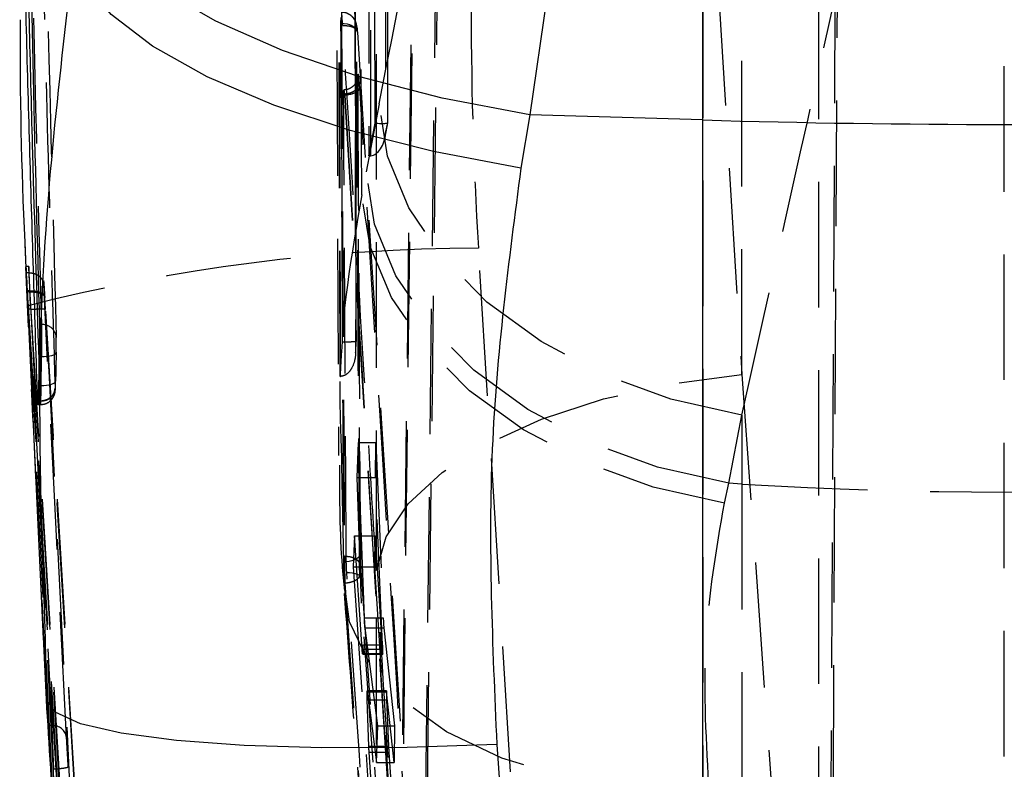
# Model space of a CAD drawing. Extents: x 144 to 818, y 5 to 576.
# Tile 40 of 49: x 499 to 519, y 517 to 532. Entities that reach past the tile are written whole.
import ezdxf

# ---------------------------------------------------------------- set-up
doc = ezdxf.new("R2010")
doc.units = 0
doc.header["$LTSCALE"] = 2
doc.linetypes.add('HIDDEN', pattern=[1.905, 1.27, -0.635])
doc.layers.get('0').update_dxf_attribs({"linetype": 'CONTINUOUS'})

msp = doc.modelspace()

# ---------------------------------------------------------------- linework, layer by layer
at = {"color": 7, "linetype": 'HIDDEN'}
for p, q in [((505.6509, 456.5885), (506.9975, 566.3839)), ((507.4644, 564.708), (506.1372, 456.4938)), ((518.5487, 456.3256), (518.5487, 564.6791)), ((506.7779, 550.7379), (505.6506, 459.0342)), ((506.1369, 459.0407), (507.2437, 549.0674)), ((515.231, 545.8007), (514.9053, 481.3399)), ((514.9053, 488.5989), (515.1922, 545.0788)), ((505.8487, 456.5706), (505.8487, 544.944)), ((505.8191, 530.1038), (505.8137, 542.0054)), ((506.079, 530.1117), (506.0738, 541.614)), ((505.6871, 541.4701), (505.6925, 529.4387)), ((505.7317, 529.442), (505.7263, 541.4678)), ((506.0761, 530.1164), (506.071, 541.5552)), ((506.028, 541.3738), (506.0332, 529.8911)), ((514.7987, 488.2748), (514.7987, 539.8844)), ((513.2409, 525.013), (513.2409, 538.7645)), ((505.4343, 528.0895), (505.4119, 537.816)), ((505.1112, 524.9769), (505.076, 537.3329)), ((512.5195, 536.7956), (513.2409, 525.013)), ((505.031, 535.3832), (505.0799, 523.3772)), ((512.4478, 532.7489), (512.4478, 463.7424)), ((505.1239, 532.2374), (505.1231, 532.125)), ((505.1646, 532.0782), (505.1541, 532.22)), ((505.1231, 532.125), (505.1405, 532.125)), ((505.4611, 531.9442), (506.6146, 513.3282)), ((505.1988, 530.6692), (507.4109, 495.285)), ((505.1988, 530.6692), (505.2051, 530.6692)), ((505.2051, 530.6692), (505.2052, 530.6688)), ((505.9051, 530.4918), (505.6396, 529.1166)), ((505.6925, 529.4387), (505.8191, 530.1038)), ((506.0229, 529.817), (506.0789, 530.1111)), ((506.0332, 529.8911), (506.0761, 530.1164)), ((511.8197, 463.7369), (507.9108, 527.5729)), ((498.8137, 527.2013), (498.755, 527.2013)), ((498.8166, 527.0736), (498.7602, 527.0736)), ((498.8166, 527.0742), (498.8166, 527.0736)), ((498.8367, 526.7084), (498.7816, 526.7084)), ((498.7828, 526.6877), (498.8038, 526.3361)), ((498.8378, 526.6877), (498.7828, 526.6877)), ((498.8369, 526.7084), (498.8367, 526.7084)), ((498.838, 526.6877), (498.8367, 526.7084)), ((498.838, 526.6877), (498.8378, 526.6877)), ((499.1373, 526.5721), (499.1362, 526.589)), ((499.1362, 526.5881), (499.1373, 526.5712)), ((498.8053, 526.3113), (498.801, 526.4053)), ((498.801, 526.4053), (502.8188, 460.7903)), ((498.8038, 526.3361), (498.8053, 526.3113)), ((498.8526, 526.3361), (498.8038, 526.3361)), ((498.8526, 526.3361), (498.8526, 526.3361)), ((499.0706, 526.0256), (499.0303, 526.0256)), ((499.197, 525.4912), (499.6323, 516.8763)), ((499.0403, 524.7113), (499.023, 525.2858)), ((499.0686, 525.3808), (499.025, 525.3808)), ((498.9101, 524.9657), (498.8774, 524.9657)), ((499.2952, 516.6968), (498.8774, 524.9657)), ((498.9101, 524.9657), (498.9275, 524.9662)), ((505.1112, 524.9769), (505.1233, 524.9773)), ((513.2409, 525.013), (515.3596, 495.3768)), ((499.0569, 524.7944), (499.0129, 524.7944)), ((499.0472, 524.4818), (498.9931, 524.4818)), ((499.0531, 524.4799), (499.005, 524.4799)), ((499.0531, 524.4799), (499.0531, 524.4799)), ((498.9988, 524.4052), (499.05, 524.4052)), ((512.9754, 522.815), (513.2409, 524.1903)), ((513.2409, 524.1903), (513.2409, 522.7987)), ((505.476, 523.6421), (505.4489, 522.9288)), ((505.6032, 520.0893), (505.476, 523.6421)), ((505.476, 523.6421), (505.8332, 523.6421)), ((505.8276, 522.9288), (505.8332, 523.6421)), ((505.8332, 523.6421), (505.9848, 520.0893)), ((505.1383, 523.3779), (505.1421, 523.1813)), ((505.1421, 523.1813), (505.186, 520.8707)), ((505.4489, 522.9288), (505.572, 519.5448)), ((505.4489, 522.9288), (505.8276, 522.9288)), ((505.9727, 519.5448), (505.8276, 522.9288)), ((512.886, 522.4138), (512.9754, 522.815)), ((513.2409, 522.7987), (512.9754, 522.815)), ((513.2409, 522.7987), (513.2409, 512.9984)), ((499.172, 518.4385), (498.9981, 522.1718)), ((499.2135, 517.9092), (498.9981, 522.1718)), ((505.4028, 521.7476), (505.3778, 521.1251)), ((505.5581, 519.4583), (505.4028, 521.7476)), ((505.4028, 521.7476), (505.8184, 521.7476)), ((505.8135, 521.1251), (505.8184, 521.7476)), ((505.8184, 521.7476), (505.9648, 519.4583)), ((505.1816, 521.3398), (505.2005, 521.3398)), ((505.2005, 521.3398), (505.2005, 521.3398)), ((505.184, 521.1951), (505.186, 520.8707)), ((505.3778, 521.1251), (505.7849, 515.1809)), ((505.3778, 521.1251), (505.8135, 521.1251)), ((506.1936, 515.1809), (505.8135, 521.1251)), ((505.186, 520.8707), (505.4784, 516.8468)), ((507.3748, 494.3664), (505.5129, 520.9617)), ((505.5429, 520.8678), (507.674, 490.3265)), ((505.2027, 520.796), (505.209, 520.796)), ((505.2027, 520.796), (505.6059, 515.0496)), ((505.2091, 520.7967), (505.209, 520.796)), ((505.209, 520.796), (506.6522, 500.1786)), ((499.328, 516.6968), (499.1463, 520.292)), ((505.6032, 520.0893), (505.9848, 520.0893)), ((505.8744, 517.9057), (505.6164, 519.8892)), ((505.6164, 519.8892), (505.9974, 519.8892)), ((505.9974, 519.8892), (506.2151, 517.9057)), ((505.572, 519.5448), (505.9727, 519.5448)), ((505.5581, 519.4583), (505.9648, 519.4583)), ((505.5702, 519.3583), (505.9748, 519.3583)), ((505.5726, 519.3664), (505.9762, 519.3664)), ((505.6588, 518.6087), (506.0489, 518.6087)), ((506.0502, 518.6141), (505.6608, 518.6141)), ((505.6656, 518.5933), (505.8508, 517.1662)), ((505.6656, 518.5933), (506.0539, 518.5933)), ((506.2092, 517.1662), (506.0539, 518.5933)), ((505.6933, 517.4964), (505.659, 518.4305)), ((505.659, 518.4305), (506.0521, 518.4305)), ((506.0521, 518.4305), (506.0917, 517.4964)), ((499.2796, 517.9092), (499.2135, 517.9092)), ((505.8508, 517.1662), (505.8744, 517.9057)), ((505.8744, 517.9057), (506.2151, 517.9057)), ((506.2151, 517.9057), (506.2092, 517.1662)), ((505.6933, 517.4964), (506.0917, 517.4964)), ((505.806, 515.8035), (505.6995, 517.3738)), ((505.6995, 517.3738), (506.0981, 517.3738)), ((506.0981, 517.3738), (506.1985, 515.8035)), ((505.8508, 517.1662), (506.2092, 517.1662))]:
    msp.add_line(p, q, dxfattribs=at)
at = {"color": 7, "linetype": 'CONTINUOUS'}
for p, q in [((512.2803, 553.2235), (508.9492, 530.2698)), ((512.4478, 530.1665), (512.4478, 553.2185)), ((508.9492, 530.2698), (508.7708, 529.1919)), ((512.4478, 530.1665), (508.9492, 530.2698)), ((512.4478, 515.0615), (512.4478, 530.1665)), ((498.7313, 527.6951), (498.7562, 527.1593)), ((498.7602, 527.0736), (498.7562, 527.1593)), ((498.7622, 527.032), (498.7602, 527.0736)), ((498.7622, 527.032), (499.1052, 519.6663)), ((499.0473, 524.4818), (499.0472, 524.4818)), ((499.172, 518.4385), (499.155, 519.6672)), ((508.2818, 517.529), (508.453, 515.1024))]:
    msp.add_line(p, q, dxfattribs=at)
at = {"color": 8, "linetype": 'CONTINUOUS'}
for p, q in [((499.1463, 520.292), (498.9101, 524.9657)), ((499.0473, 524.4818), (499.0403, 524.7113))]:
    msp.add_line(p, q, dxfattribs=at)
at = {"color": 7, "linetype": 'CONTINUOUS', "flags": 128}
for points in [[(508.9492, 530.2698), (507.1744, 530.6092), (505.4874, 531.0487), (503.9439, 531.5738), (502.5952, 532.1671), (501.4858, 532.8089), (500.6526, 533.478), (500.1231, 534.1522), (499.915, 534.8091)], [(508.7708, 529.1919), (506.9987, 529.5263), (505.3138, 529.9555), (503.772, 530.4653), (502.424, 531.0389), (501.3145, 531.6574), (500.48, 532.3003), (499.9482, 532.9465), (499.7366, 533.5745)], [(508.2818, 517.529), (506.4671, 517.468), (504.7441, 517.4608), (503.1717, 517.5078), (501.8036, 517.6073), (500.6864, 517.7559), (499.8584, 517.9486), (499.3478, 518.1787), (499.172, 518.4385)]]:
    msp.add_lwpolyline(points, dxfattribs=at)
at = {"color": 7, "linetype": 'HIDDEN', "flags": 128}
for points in [[(505.1405, 532.125), (505.1977, 532.1221), (505.2529, 532.1131), (505.304, 532.0983), (505.3494, 532.0783), (505.3873, 532.0537), (505.4164, 532.0255), (505.4357, 531.9946), (505.4445, 531.9622)], [(513.2409, 524.1903), (511.7998, 524.5153), (510.43, 525.0175), (509.1767, 525.6803), (508.0815, 526.4816), (507.1806, 527.3949), (506.5041, 528.3899), (506.0742, 529.4338), (505.9051, 530.4918)], [(512.9754, 522.815), (511.5344, 523.1401), (510.1645, 523.6423), (508.9112, 524.305), (507.816, 525.1063), (506.9152, 526.0196), (506.2386, 527.0147), (505.8087, 528.0585), (505.6396, 529.1166)], [(512.886, 522.4138), (511.4464, 522.7376), (510.0777, 523.2361), (508.8253, 523.8928), (507.7305, 524.686), (506.8296, 525.5894), (506.1524, 526.5733), (505.7212, 527.605), (505.5503, 528.6505)], [(498.8166, 527.0736), (498.832, 526.7686), (498.8936, 525.5487), (499.0169, 523.1089), (499.1482, 520.509), (499.2796, 517.9092)], [(499.579, 517.6693), (499.3453, 522.2955), (499.116, 526.8337)], [(499.0686, 525.3808), (499.1279, 525.3812), (499.1848, 525.3852), (499.2372, 525.3926), (499.2829, 525.403), (499.3201, 525.4161), (499.3475, 525.4313), (499.3638, 525.448), (499.3685, 525.4656)], [(499.0569, 524.7944), (499.1161, 524.7953), (499.173, 524.7997), (499.2254, 524.8074), (499.2711, 524.8181), (499.3083, 524.8315), (499.3357, 524.8469), (499.352, 524.8637), (499.3568, 524.8814)], [(505.8479, 521.0467), (506.0408, 521.7311), (506.4895, 522.4007), (507.1794, 523.0338), (508.0884, 523.6101), (509.1869, 524.1108), (510.4394, 524.5198), (511.8055, 524.8238), (513.2409, 525.013)], [(505.5218, 521.4118), (505.5198, 521.378), (505.5062, 521.345), (505.4815, 521.3142), (505.4467, 521.2866), (505.4032, 521.2633), (505.3526, 521.2452), (505.2968, 521.2331), (505.238, 521.2273)], [(512.5813, 516.5339), (511.0875, 516.6146), (509.6711, 516.8564), (508.3817, 517.2508), (507.2646, 517.7839), (506.359, 518.4369), (505.6968, 519.1871), (505.3012, 520.0079), (505.186, 520.8707)], [(505.2464, 521.0093), (505.3055, 521.0087), (505.362, 521.0023), (505.4138, 520.9902), (505.4589, 520.9729), (505.4956, 520.9512), (505.5224, 520.9257), (505.5384, 520.8975), (505.5429, 520.8678)]]:
    msp.add_lwpolyline(points, dxfattribs=at)
at = {"color": 7, "linetype": 'CONTINUOUS'}
msp.add_arc((518.5487, 737.0692), 206.9926, 268.311019, 271.688981, dxfattribs=at)
at = {"color": 7, "linetype": 'HIDDEN'}
for centre, radius, start, end in [((508.0531, 490.3404), 37.2327, 90.21904, 104.38844), ((499.0931, 525.7489), 0.2776, 2.65813, 94.64926), ((518.5487, 609.3886), 86.7524, 266.492274, 273.507726), ((499.302, 517.6304), 0.2797, 8.0007, 94.59489)]:
    msp.add_arc(centre, radius, start, end, dxfattribs=at)
for centre, major_axis, ratio, start_param, end_param in [((510.5052, 598.8133), (52.162, 280.7938), 0.0286812, 4.4719378, 4.5110777), ((579.6649, 517.2836), (-12.0264, 315.3513), 0.2543213, 1.5015892, 1.5333741), ((579.6649, 517.0253), (-12.0223, 315.0755), 0.2535926, 1.5016051, 1.5333899), ((518.5487, 598.1838), (60.0154, 281.744), 0.0367078, 4.4544728, 4.4936127), ((577.6579, 534.4512), (15.5879, 72.913), 0.9344552, 1.7911819, 1.8606162), ((505.7745, 530.1401), (0.3045, -0.0287), 0.105735, 4.8694464, 6.4308204), ((505.7316, 529.9147), (0.0446, 0.4737), 0.6358046, 3.2889726, 4.7223864), ((505.6895, 529.6937), (0.3069, 0.021), 0.8284367, 4.6656051, 4.7935652), ((578.5294, 533.8911), (21.5575, 81.0004), 0.9497369, 1.8926023, 1.9080926), ((578.6872, 530.5044), (80.0125, 0.4441), 0.8922903, 3.1885672, 3.1888576), ((498.8512, 526.2776), (-0.038, 0.9243), 0.0041129, 4.7755272, 5.1719063), ((499.1506, 526.2958), (-0.038, 0.6243), 0.0060771, 4.7740364, 5.1688687), ((109.4613, -9892.5163), (-10230.9819, 168106.9194), 0.0060771, 4.7737264, 4.7740363), ((109.5108, -9892.5163), (-10230.9637, 168106.9194), 0.0060771, 4.7737264, 4.7740364), ((109.8102, -9892.498), (-10230.9637, 168106.6194), 0.0060771, 4.7737264, 4.7740364), ((109.8102, -9892.4981), (-10230.8968, 168105.5202), 0.0060771, 4.7737264, 4.7740318), ((579.3609, 523.5541), (79.995, -1.7987), 0.9591431, 3.1401227, 3.1477373), ((579.3609, 523.4646), (80.2957, -1.7654), 0.9589978, 3.1396336, 3.1472482), ((109.4613, -9892.5163), (-10230.8785, 168105.2202), 0.0060771, 4.7737264, 4.7740289), ((109.5108, -9892.5163), (-10230.8968, 168105.2202), 0.0060771, 4.7737264, 4.7740289), ((505.992, 520.0737), (-0.0094, 0.2068), 0.0313416, 1.4940555, 2.6726898), ((506.0595, 518.4082), (-0.0094, 0.2058), 0.0313416, 5.8286192, 6.5108767), ((506.0989, 517.4767), (-0.0092, 0.2024), 0.0313416, 1.4721214, 2.102334), ((466.0862, -13798.7184), (-9069.3375, 149019.7512), 0.0060771, 4.8079281, 4.8082339)]:
    msp.add_ellipse(centre, major_axis=major_axis, ratio=ratio, start_param=start_param, end_param=end_param, dxfattribs=at)
at = {"color": 7, "linetype": 'CONTINUOUS'}
for centre, major_axis, ratio, start_param, end_param in [((579.3573, 516.1153), (-11.9815, 314.1731), 0.2543213, 1.4976403, 1.52955), ((578.5294, 533.8911), (21.5575, 81.0004), 0.9497369, 1.8386583, 1.8926023), ((579.0164, 523.4357), (79.9957, -1.7588), 0.9589978, 3.1391646, 3.1468078), ((499.4016, 506.85), (-4.7982, 78.8401), 0.006077, 4.8240138, 4.8595407)]:
    msp.add_ellipse(centre, major_axis=major_axis, ratio=ratio, start_param=start_param, end_param=end_param, dxfattribs=at)
at = {"color": 7, "linetype": 'HIDDEN'}
for points, knots in [([(505.5503, 528.6505), (505.5454, 529.8208), (505.5288, 533.8316), (505.5142, 537.8507), (505.5039, 540.6971)], [0, 0, 0, 0, 0.29177657, 1, 1, 1, 1]), ([(505.1237, 538.0445), (505.124, 537.9052), (505.1257, 537.0979), (505.1334, 533.6183), (505.1429, 529.6337), (505.1517, 526.3172), (505.1534, 525.6729)], [0, 0, 0, 0, 0.03376829, 0.19576795, 0.8437706, 1, 1, 1, 1]), ([(505.4405, 525.6908), (505.44, 525.8578), (505.4377, 526.6928), (505.428, 530.1999), (505.4182, 534.0687), (505.4108, 537.2695), (505.4095, 537.7983)], [0, 0, 0, 0, 0.0413802, 0.2069002, 0.8689796, 1, 1, 1, 1]), ([(505.3938, 537.5616), (505.3942, 537.3946), (505.3962, 536.5596), (505.405, 533.0525), (505.4154, 529.1853), (505.425, 525.9862), (505.4265, 525.4591)], [0, 0, 0, 0, 0.04139676, 0.20698633, 0.86934159, 1, 1, 1, 1]), ([(505.1233, 524.9773), (505.1172, 527.0363), (505.1052, 531.1568), (505.0949, 535.2773), (505.0898, 537.3388)], [0, 0, 0, 0, 0.49970399, 1, 1, 1, 1]), ([(499.0656, 534.7361), (499.1075, 533.07), (499.1913, 529.7374), (499.2952, 526.405), (499.3472, 524.7387)], [0, 0, 0, 0, 0.49996155, 1, 1, 1, 1]), ([(505.1522, 532.241), (505.1512, 532.2639), (505.1488, 532.3178), (505.1454, 532.3521), (505.1426, 532.3335), (505.1407, 532.2595), (505.1406, 532.1705), (505.1405, 532.125)], [0, 0, 0, 0, 0.15443758, 0.36368282, 0.57281459, 0.78192802, 1, 1, 1, 1]), ([(505.461, 531.9519), (505.461, 531.9529), (505.4577, 532.0054), (505.4556, 532.0493), (505.4401, 532.1211), (505.4207, 532.1747), (505.3765, 532.2459), (505.2955, 532.3105), (505.2087, 532.3447), (505.1589, 532.3402), (505.1451, 532.339)], [0, 0, 0, 0, 0.005418, 0.2882973, 0.3568714, 0.4388566, 0.5678579, 0.7591658, 0.9333649, 1, 1, 1, 1]), ([(505.1231, 532.125), (505.1322, 530.3275), (505.1504, 526.7324), (505.1712, 523.1373), (505.1816, 521.3398)], [0, 0, 0, 0, 0.5, 1, 1, 1, 1]), ([(505.1405, 532.125), (505.1499, 530.3096), (505.1686, 526.7145), (505.19, 523.1195), (505.2005, 521.3398)], [0, 0, 0, 0, 0.50496018, 1, 1, 1, 1]), ([(505.8479, 521.0467), (505.8393, 521.185), (505.7864, 522.0368), (505.59, 525.1966), (505.3709, 528.7355), (505.1966, 531.5608), (505.1646, 532.0782)], [0, 0, 0, 0, 0.0376, 0.2316497, 0.8592943, 1, 1, 1, 1]), ([(505.1647, 532.078), (505.2024, 532.0774), (505.2805, 532.0761), (505.3798, 532.0473), (505.4498, 532.0016), (505.4573, 531.9634), (505.4611, 531.9443)], [0, 0, 0, 0, 0.2383405, 0.4922261, 0.7460964, 1, 1, 1, 1]), ([(505.4445, 531.9622), (505.4445, 531.9806), (505.4446, 532.0166), (505.4465, 532.0463), (505.4494, 532.054), (505.4531, 532.0379), (505.4572, 532.0012), (505.4598, 531.9632), (505.4611, 531.9442)], [0, 0, 0, 0, 0.1737737, 0.3392224, 0.5045649, 0.6698186, 0.8350799, 1, 1, 1, 1]), ([(505.5044, 521.1805), (505.4939, 522.9595), (505.4725, 526.5534), (505.4539, 530.1473), (505.4445, 531.9622)], [0, 0, 0, 0, 0.49501421, 1, 1, 1, 1]), ([(505.4684, 530.8595), (505.4683, 530.8832), (505.4679, 530.9406), (505.4694, 530.9927), (505.471, 531.0211), (505.4716, 531.0244), (505.4701, 531.0136), (505.4651, 530.9909), (505.4485, 530.9417), (505.4059, 530.8733), (505.3275, 530.8108), (505.2497, 530.7764), (505.2002, 530.779), (505.1867, 530.7797)], [0, 0, 0, 0, 0.1070956, 0.2593183, 0.3584627, 0.4264964, 0.4713062, 0.5111562, 0.5673048, 0.6914399, 0.8125321, 0.9488849, 1, 1, 1, 1]), ([(505.5091, 530.8253), (505.5091, 530.826), (505.5059, 530.8769), (505.4992, 530.9685), (505.4893, 531.0581), (505.4818, 531.0914), (505.4754, 531.0912), (505.4702, 531.0532), (505.4675, 530.9701), (505.4676, 530.8994), (505.4676, 530.8736)], [0, 0, 0, 0, 0.0024713, 0.1685169, 0.3345483, 0.4846001, 0.5724866, 0.7384287, 0.9043604, 1, 1, 1, 1]), ([(505.4676, 530.8736), (505.4679, 530.8669), (505.4686, 530.8506), (505.4595, 530.815), (505.4268, 530.7689), (505.3575, 530.7244), (505.2718, 530.696), (505.21, 530.6907), (505.1822, 530.6883)], [0, 0, 0, 0, 0.0737232, 0.1793052, 0.3941011, 0.6089094, 0.8237044, 1, 1, 1, 1]), ([(505.5091, 530.8253), (505.5038, 530.8064), (505.4932, 530.7685), (505.4226, 530.7184), (505.323, 530.6809), (505.2445, 530.6728), (505.2052, 530.6688)], [0, 0, 0, 0, 0.249993, 0.5000072, 0.7500052, 1, 1, 1, 1]), ([(505.4676, 530.8736), (505.4761, 529.2967), (505.4931, 526.1427), (505.5122, 522.9888), (505.5218, 521.4118)], [0, 0, 0, 0, 0.4999625, 1, 1, 1, 1]), ([(505.5224, 521.4014), (505.5224, 521.4015), (505.4979, 524.5376), (505.484, 527.7008), (505.4701, 530.8639)], [0, 0, 0, 0, 0.0000507, 1, 1, 1, 1]), ([(507.7163, 495.443), (507.3468, 501.3355), (506.6071, 513.1302), (505.8753, 524.9237), (505.5091, 530.8253)], [0, 0, 0, 0, 0.4995936, 1, 1, 1, 1]), ([(505.1822, 530.6883), (505.1822, 530.705), (505.1822, 530.7406), (505.1836, 530.7577), (505.1843, 530.7668)], [0, 0, 0, 0, 0.4706278, 1, 1, 1, 1]), ([(505.238, 521.2273), (505.237, 521.3752), (505.2318, 522.1912), (505.2122, 525.3448), (505.1953, 528.3506), (505.1822, 530.6883)], [0, 0, 0, 0, 0.0469041, 0.2587409, 1, 1, 1, 1]), ([(505.1867, 530.7735), (505.1868, 530.774), (505.1879, 530.7775), (505.1907, 530.7631), (505.1933, 530.7378), (505.1946, 530.7254)], [0, 0, 0, 0, 0.0720826, 0.5472972, 1, 1, 1, 1]), ([(505.1946, 530.7254), (505.1947, 530.7244), (505.1961, 530.7085), (505.1975, 530.6882), (505.1988, 530.6692)], [0, 0, 0, 0, 0.060952, 1, 1, 1, 1]), ([(505.1946, 530.7254), (505.1948, 530.7246), (505.1984, 530.7087), (505.2018, 530.6884), (505.2051, 530.6692)], [0, 0, 0, 0, 0.0518023, 1, 1, 1, 1]), ([(505.2052, 530.6688), (505.5714, 524.767), (506.3031, 512.973), (507.0427, 501.1778), (507.4122, 495.285)], [0, 0, 0, 0, 0.5004044, 1, 1, 1, 1]), ([(505.5503, 528.6505), (505.341, 527.4396), (505.0508, 525.76), (505.1192, 523.8976), (505.1383, 523.3779)], [0, 0, 0, 0, 0.72091379, 1, 1, 1, 1]), ([(505.4412, 525.696), (505.4388, 526.4527), (505.4362, 527.2506), (505.4344, 528.0484), (505.4343, 528.0895)], [0, 0, 0, 0, 0.94842541, 1, 1, 1, 1]), ([(498.7562, 527.1593), (498.7558, 527.1691), (498.7543, 527.202), (498.7547, 527.1939), (498.755, 527.1882)], [0, 0, 0, 0, 0.2966639, 1, 1, 1, 1]), ([(498.7549, 527.1908), (498.7562, 527.1646), (498.7589, 527.1128), (498.7687, 526.9312), (498.7776, 526.7768), (498.7816, 526.7084)], [0, 0, 0, 0, 0.36141971, 0.71730357, 1, 1, 1, 1]), ([(498.8368, 526.7093), (498.8368, 526.7093), (498.8365, 526.7116), (498.8355, 526.8152), (498.8243, 526.9659), (498.8177, 527.1392), (498.813, 527.214), (498.8126, 527.1947), (498.8153, 527.1122), (498.8166, 527.0742)], [0, 0, 0, 0, 0.0000276, 0.0064664, 0.2174854, 0.4099131, 0.6176379, 0.824063, 1, 1, 1, 1]), ([(498.8166, 527.0742), (498.8503, 527.0718), (498.9177, 527.0669), (499.0076, 527.0235), (499.076, 526.9582), (499.1092, 526.8902), (499.1144, 526.8471), (499.116, 526.8337)], [0, 0, 0, 0, 0.2225727, 0.4451261, 0.6676933, 0.8960275, 1, 1, 1, 1]), ([(498.9981, 522.1718), (498.9573, 522.9888), (498.8762, 524.6088), (498.8, 526.2289), (498.7622, 527.032)], [0, 0, 0, 0, 0.5042753, 1, 1, 1, 1]), ([(499.116, 526.8337), (499.1148, 526.8591), (499.1121, 526.9143), (499.1123, 526.9313), (499.1156, 526.8898), (499.1171, 526.8701)], [0, 0, 0, 0, 0.3094529, 0.6723666, 1, 1, 1, 1]), ([(499.1171, 526.8701), (499.1173, 526.8685), (499.1187, 526.8513), (499.1251, 526.759), (499.1324, 526.6471), (499.1362, 526.5881)], [0, 0, 0, 0, 0.0470562, 0.4978047, 1, 1, 1, 1]), ([(498.8369, 526.7084), (498.8369, 526.7087), (498.8368, 526.709), (498.8368, 526.7093), (498.8368, 526.7093)], [0, 0, 0, 0, 0.9368908, 1, 1, 1, 1]), ([(498.8369, 526.7084), (498.8706, 526.7085), (498.9379, 526.7088), (499.0276, 526.6895), (499.0957, 526.6578), (499.1256, 526.6253), (499.1348, 526.6015), (499.1358, 526.5924), (499.1362, 526.5881)], [0, 0, 0, 0, 0.2178412, 0.4356697, 0.6535272, 0.8713777, 0.9395008, 1, 1, 1, 1]), ([(498.838, 526.6877), (498.8717, 526.6879), (498.939, 526.6883), (499.0286, 526.6696), (499.0968, 526.6389), (499.1267, 526.6074), (499.1359, 526.5842), (499.1369, 526.5753), (499.1373, 526.5712)], [0, 0, 0, 0, 0.21773564, 0.43546611, 0.65320264, 0.87092052, 0.94054255, 1, 1, 1, 1]), ([(498.8526, 526.3361), (498.8919, 526.3381), (498.9705, 526.3421), (499.0696, 526.3435), (499.1388, 526.3413), (499.1477, 526.3368), (499.1521, 526.3345)], [0, 0, 0, 0, 0.2500011, 0.5000023, 0.7500006, 1, 1, 1, 1]), ([(499.0706, 526.0256), (499.0706, 526.0256), (499.0706, 525.9944), (499.0717, 525.9098), (499.0715, 525.7453), (499.0698, 525.5605), (499.0704, 525.4377), (499.0686, 525.3808), (499.0686, 525.3808)], [0, 0, 0, 0, 0.00008098, 0.25401872, 0.5083341, 0.75877032, 0.99991577, 1, 1, 1, 1]), ([(499.3685, 525.4656), (499.3691, 525.4926), (499.3702, 525.5478), (499.3712, 525.6328), (499.3714, 525.7097), (499.3707, 525.7444), (499.3704, 525.7617)], [0, 0, 0, 0, 0.2406176, 0.4914242, 0.7454735, 1, 1, 1, 1]), ([(505.1534, 525.6729), (505.1435, 525.5299), (505.1275, 525.2979), (505.1157, 525.0659), (505.1112, 524.9769)], [0, 0, 0, 0, 0.616874, 1, 1, 1, 1]), ([(505.4405, 525.6908), (505.4406, 525.6907), (505.4424, 525.6874), (505.4317, 525.6813), (505.3804, 525.6751), (505.3103, 525.6721), (505.2357, 525.6713), (505.1803, 525.6724), (505.1534, 525.6729)], [0, 0, 0, 0, 0.0065645, 0.2747214, 0.5243554, 0.6932322, 0.8508456, 1, 1, 1, 1]), ([(505.4265, 525.4591), (505.4279, 525.4836), (505.4323, 525.5608), (505.4372, 525.6381), (505.4405, 525.6908)], [0, 0, 0, 0, 0.3170708, 1, 1, 1, 1]), ([(505.4265, 525.4591), (505.4265, 525.4579), (505.4252, 525.4096), (505.4118, 525.2973), (505.3599, 525.1507), (505.2786, 525.0457), (505.2009, 524.9903), (505.1492, 524.9816), (505.1233, 524.9773)], [0, 0, 0, 0, 0.0057581, 0.2354427, 0.5482997, 0.7482058, 0.873604, 1, 1, 1, 1]), ([(499.353, 524.7375), (499.3531, 524.7403), (499.3539, 524.758), (499.3553, 524.8018), (499.3563, 524.8549), (499.3568, 524.8814)], [0, 0, 0, 0, 0.0841792, 0.5430221, 1, 1, 1, 1]), ([(499.0473, 524.4818), (499.0862, 524.486), (499.164, 524.4942), (499.2625, 524.5537), (499.3321, 524.6382), (499.3421, 524.7052), (499.3472, 524.7387)], [0, 0, 0, 0, 0.2499996, 0.4999957, 0.7499911, 1, 1, 1, 1]), ([(499.0508, 524.4078), (499.0846, 524.4102), (499.1486, 524.4145), (499.2275, 524.4592), (499.2827, 524.5117), (499.3174, 524.5651), (499.3367, 524.6127), (499.3456, 524.6497), (499.349, 524.6733), (499.3508, 524.692), (499.3519, 524.7077), (499.3526, 524.7239), (499.3528, 524.7304)], [0, 0, 0, 0, 0.1836431, 0.3477452, 0.4839607, 0.5993088, 0.6944142, 0.7664285, 0.8130623, 0.857557, 0.942383, 1, 1, 1, 1]), ([(499.0569, 524.7944), (499.0564, 524.7366), (499.0554, 524.6209), (499.054, 524.5249), (499.0532, 524.4862), (499.0531, 524.4799)], [0, 0, 0, 0, 0.456153, 0.912247, 1, 1, 1, 1]), ([(499.0531, 524.4799), (499.0868, 524.4824), (499.1543, 524.4874), (499.244, 524.5311), (499.3123, 524.5962), (499.3427, 524.6604), (499.3521, 524.7084), (499.3527, 524.7281), (499.353, 524.7375)], [0, 0, 0, 0, 0.2138934, 0.427782, 0.6416616, 0.8555579, 0.9304129, 1, 1, 1, 1]), ([(499.3472, 524.7387), (499.3472, 524.7379), (499.3477, 524.7227), (499.3489, 524.7023), (499.3506, 524.7025), (499.352, 524.7181), (499.3527, 524.732), (499.353, 524.7375)], [0, 0, 0, 0, 0.0179633, 0.3409249, 0.6636872, 0.8655829, 1, 1, 1, 1]), ([(499.0531, 524.4799), (499.0528, 524.4677), (499.0521, 524.4377), (499.051, 524.4077), (499.0503, 524.4115), (499.05, 524.4132)], [0, 0, 0, 0, 0.274733, 0.6785604, 1, 1, 1, 1]), ([(505.1004, 523.1795), (505.0999, 522.4994), (505.0993, 521.6418), (505.187, 520.7643), (505.2052, 520.5826)], [0, 0, 0, 0, 0.7929255, 1, 1, 1, 1]), ([(512.5813, 516.5339), (512.5226, 517.5592), (512.4042, 519.6307), (512.7244, 521.4799), (512.886, 522.4138)], [0, 0, 0, 0, 0.4949653, 1, 1, 1, 1]), ([(505.1816, 521.3398), (505.1821, 521.2944), (505.1827, 521.2477), (505.184, 521.1965), (505.184, 521.1951)], [0, 0, 0, 0, 0.9724284, 1, 1, 1, 1]), ([(505.2005, 521.3398), (505.2348, 521.3381), (505.3033, 521.3346), (505.3944, 521.3053), (505.4637, 521.262), (505.4918, 521.2232), (505.5018, 521.1956), (505.5033, 521.1866), (505.5044, 521.1802)], [0, 0, 0, 0, 0.2238165, 0.4476487, 0.6714714, 0.895281, 0.9255388, 1, 1, 1, 1]), ([(505.2005, 521.3398), (505.2007, 521.3097), (505.201, 521.2303), (505.2029, 521.0808), (505.2055, 520.9231), (505.2085, 520.8338), (505.209, 520.7974), (505.209, 520.7973)], [0, 0, 0, 0, 0.1837749, 0.4845856, 0.7857708, 0.9998831, 1, 1, 1, 1]), ([(505.5218, 521.4118), (505.522, 521.3899), (505.5227, 521.3197), (505.5264, 521.1824), (505.5336, 521.0133), (505.5399, 520.9146), (505.5429, 520.8678)], [0, 0, 0, 0, 0.1346245, 0.43253, 0.7305606, 1, 1, 1, 1]), ([(505.184, 521.1951), (505.1856, 521.1453), (505.1888, 521.0391), (505.1958, 520.8997), (505.201, 520.8224), (505.2027, 520.796)], [0, 0, 0, 0, 0.3674082, 0.7841657, 1, 1, 1, 1]), ([(505.2464, 521.0093), (505.2451, 521.0296), (505.2425, 521.0712), (505.2396, 521.1413), (505.2383, 521.1942), (505.238, 521.2204), (505.238, 521.2273)], [0, 0, 0, 0, 0.28942586, 0.59484626, 0.89289186, 1, 1, 1, 1]), ([(505.5129, 520.9617), (505.5119, 520.9765), (505.5096, 521.0121), (505.5067, 521.0759), (505.5049, 521.1363), (505.5045, 521.1684), (505.5044, 521.1805)], [0, 0, 0, 0, 0.2128752, 0.514925, 0.8169821, 1, 1, 1, 1]), ([(505.2091, 520.7967), (505.2433, 520.8002), (505.3116, 520.8071), (505.4026, 520.8382), (505.4718, 520.8805), (505.5011, 520.9183), (505.5111, 520.9455), (505.5122, 520.9557), (505.5129, 520.9617)], [0, 0, 0, 0, 0.2178558, 0.4357038, 0.6535533, 0.8714169, 0.9234554, 1, 1, 1, 1]), ([(507.372, 490.4654), (507.3641, 490.5792), (507.3075, 491.3928), (507.0561, 495.0059), (506.3554, 505.074), (505.7035, 514.4412), (505.2464, 521.0093)], [0, 0, 0, 0, 0.0111743, 0.0799077, 0.3548404, 1, 1, 1, 1]), ([(506.3214, 513.4606), (506.3103, 513.637), (506.2546, 514.527), (506.1124, 516.8009), (505.9658, 519.1533), (505.8638, 520.792), (505.8479, 521.0467)], [0, 0, 0, 0, 0.0697466, 0.3519362, 0.8992665, 1, 1, 1, 1]), ([(505.209, 520.7973), (505.209, 520.7973), (505.2091, 520.7971), (505.2091, 520.7969), (505.2091, 520.7967)], [0, 0, 0, 0, 0.0883419, 1, 1, 1, 1]), ([(505.1937, 520.5851), (505.2731, 519.5332), (505.3706, 518.2393), (505.4651, 516.8611), (505.4828, 516.6032)], [0, 0, 0, 0, 0.8129301, 1, 1, 1, 1]), ([(505.6164, 519.8892), (505.615, 519.9017), (505.6122, 519.9268), (505.608, 519.9866), (505.605, 520.0433), (505.6036, 520.0779), (505.6032, 520.0893)], [0, 0, 0, 0, 0.2866076, 0.5733095, 0.8599557, 1, 1, 1, 1]), ([(505.572, 519.5448), (505.5727, 519.5222), (505.5742, 519.477), (505.5747, 519.4195), (505.574, 519.3828), (505.5729, 519.3708), (505.5726, 519.3664)], [0, 0, 0, 0, 0.27979731, 0.55976532, 0.83898798, 1, 1, 1, 1]), ([(505.9762, 519.3664), (505.9765, 519.3749), (505.9771, 519.3919), (505.9763, 519.4423), (505.9747, 519.4959), (505.9733, 519.5316), (505.9727, 519.5448)], [0, 0, 0, 0, 0.2788063, 0.5576122, 0.8366661, 1, 1, 1, 1]), ([(505.5726, 519.3664), (505.5717, 519.3622), (505.57, 519.3537), (505.5662, 519.3705), (505.562, 519.4054), (505.5594, 519.4412), (505.5581, 519.4583)], [0, 0, 0, 0, 0.2550388, 0.5100363, 0.7655379, 1, 1, 1, 1]), ([(505.9648, 519.4583), (505.9661, 519.4397), (505.9686, 519.4024), (505.9721, 519.3681), (505.9748, 519.3539), (505.9758, 519.3624), (505.9762, 519.3664)], [0, 0, 0, 0, 0.2565393, 0.5130067, 0.7690622, 1, 1, 1, 1]), ([(505.659, 518.4305), (505.6583, 518.4536), (505.6569, 518.4997), (505.6565, 518.5574), (505.6572, 518.5935), (505.6584, 518.6046), (505.6588, 518.6087)], [0, 0, 0, 0, 0.279051, 0.5581869, 0.8367601, 1, 1, 1, 1]), ([(505.6588, 518.6087), (505.6597, 518.612), (505.6616, 518.6187), (505.6643, 518.6018), (505.6656, 518.5933)], [0, 0, 0, 0, 0.4946382, 1, 1, 1, 1]), ([(506.0489, 518.6087), (506.0486, 518.6008), (506.0479, 518.585), (506.0486, 518.5351), (506.0501, 518.4809), (506.0516, 518.4442), (506.0521, 518.4305)], [0, 0, 0, 0, 0.2781816, 0.5562897, 0.8347092, 1, 1, 1, 1]), ([(499.2646, 517.0253), (499.2581, 517.1318), (499.2452, 517.343), (499.2283, 517.6342), (499.2183, 517.816), (499.2145, 517.8905), (499.2135, 517.9092)], [0, 0, 0, 0, 0.3037512, 0.6021732, 0.9003859, 1, 1, 1, 1]), ([(499.2796, 517.9092), (499.2796, 517.9092), (499.2828, 517.8579), (499.2857, 517.719), (499.2973, 517.4473), (499.3062, 517.2026), (499.3129, 517.0621), (499.3141, 517.0253), (499.3141, 517.0253)], [0, 0, 0, 0, 0.0000576, 0.2978282, 0.5956008, 0.8936335, 0.9999426, 1, 1, 1, 1]), ([(499.6135, 517.0722), (499.612, 517.0971), (499.6062, 517.1919), (499.5964, 517.3563), (499.5856, 517.544), (499.5812, 517.6275), (499.579, 517.6693)], [0, 0, 0, 0, 0.1063526, 0.4044306, 0.7021901, 1, 1, 1, 1]), ([(505.6995, 517.3738), (505.6982, 517.3946), (505.6958, 517.4334), (505.6941, 517.4764), (505.6933, 517.4964)], [0, 0, 0, 0, 0.5353547, 1, 1, 1, 1]), ([(499.6135, 517.0723), (499.609, 517.0682), (499.6, 517.0601), (499.5307, 517.0464), (499.4318, 517.0337), (499.3533, 517.028), (499.3141, 517.0252)], [0, 0, 0, 0, 0.25000427, 0.50000084, 0.74999887, 1, 1, 1, 1])]:
    msp.add_open_spline(points, degree=3, knots=knots, dxfattribs=at)
at = {"color": 7, "linetype": 'CONTINUOUS'}
for points, knots in [([(498.9931, 524.4818), (498.9398, 526.1495), (498.8599, 528.651), (498.7666, 531.9865), (498.7239, 533.6543), (498.7026, 534.4882)], [0, 0, 0, 0, 0.4999986, 0.7499991, 1, 1, 1, 1]), ([(508.7708, 529.1919), (508.5223, 527.3115), (508.0196, 523.5085), (508.1938, 519.5369), (508.2818, 517.529)], [0, 0, 0, 0, 0.494445, 1, 1, 1, 1]), ([(499.0303, 526.0256), (499.0309, 525.9882), (499.0323, 525.9134), (499.0315, 525.7463), (499.029, 525.561), (499.0263, 525.4402), (499.025, 525.3808)], [0, 0, 0, 0, 0.2527122, 0.5053066, 0.7566835, 1, 1, 1, 1]), ([(499.0129, 524.7944), (499.0119, 524.7366), (499.0097, 524.6209), (499.0069, 524.5249), (499.0053, 524.4862), (499.005, 524.4799)], [0, 0, 0, 0, 0.45615093, 0.91226749, 1, 1, 1, 1]), ([(499.005, 524.4799), (499.0037, 524.4541), (499.001, 524.4024), (498.9968, 524.399), (498.9943, 524.4532), (498.9931, 524.4818)], [0, 0, 0, 0, 0.321231, 0.6424668, 1, 1, 1, 1])]:
    msp.add_open_spline(points, degree=3, knots=knots, dxfattribs=at)
at = {"color": 8, "linetype": 'CONTINUOUS'}
for points, knots in [([(499.023, 525.2858), (498.9791, 526.6829), (498.9352, 528.0803), (498.8503, 531.1584), (498.8081, 532.8235), (498.766, 534.4882)], [0, 0, 0, 0, 0.4562611, 0.4563708, 1, 1, 1, 1]), ([(499.155, 519.6672), (499.0772, 521.8047), (498.9052, 526.5344), (499.4423, 531.082), (499.7366, 533.5745)], [0, 0, 0, 0, 0.4519224, 1, 1, 1, 1]), ([(499.05, 524.4132), (499.0496, 524.4115), (499.0486, 524.4062), (499.0478, 524.4512), (499.0472, 524.4818)], [0, 0, 0, 0, 0.3201671, 1, 1, 1, 1])]:
    msp.add_open_spline(points, degree=3, knots=knots, dxfattribs=at)

doc.saveas('drawing.dxf')
